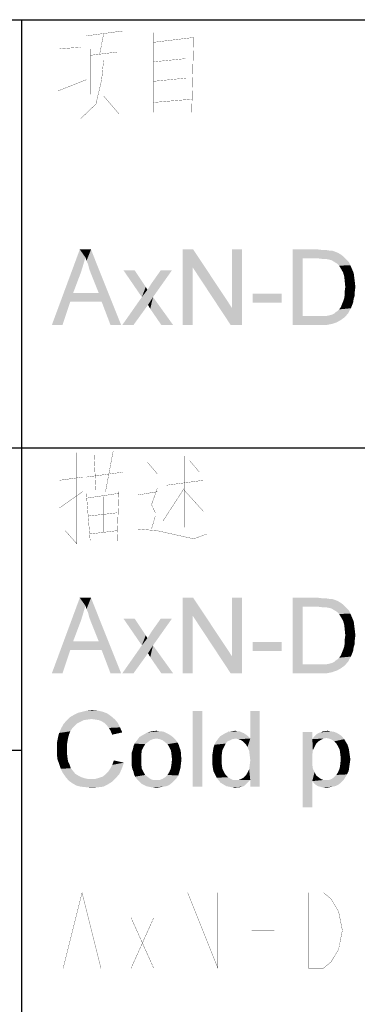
# Model space of a CAD drawing. Header units: millimetres. Extents: x 0 to 594, y 1 to 420.
# Tile 183 of 214: x 515 to 528, y 42 to 81. Entities that reach past the tile are written whole.
import ezdxf

# ---------------------------------------------------------------- set-up
doc = ezdxf.new("R2010")
doc.units = ezdxf.units.MM
doc.header["$LTSCALE"] = 32.67
doc.layers.add('61765N-2-A-2_DXF_FORMAT', color=7, linetype='CONTINUOUS')
doc.layers.add('DETAIL', color=7, linetype='CONTINUOUS')

msp = doc.modelspace()

# ---------------------------------------------------------------- linework, layer by layer
at = {"layer": '61765N-2-A-2_DXF_FORMAT', "color": 2, "linetype": 'Continuous'}
for p, q in [((409, 80.662), (584, 80.662)), ((515, 80.662), (515, 10)), ((409, 63.662), (584, 63.662)), ((409, 51.662), (515, 51.662))]:
    msp.add_line(p, q, dxfattribs=at)
at = {"layer": 'DETAIL', "color": 2, "linetype": 'Continuous', "const_width": 0.01}
for points in [[(517.5714, 80.0209), (519.0191, 80.2144)], [(520.2381, 76.9886), (520.2381, 80.1499)], [(518.1048, 79.3112), (518.2571, 80.0854)], [(520.2381, 79.7628), (521.8381, 79.9564)], [(521.8381, 80.0209), (521.7619, 76.9886)], [(516.5048, 79.5047), (517.3429, 79.5693)], [(516.9619, 78.0209), (516.9619, 79.5047)], [(517.7238, 79.5047), (517.7238, 77.6983)], [(517.7238, 79.2467), (518.7905, 79.3757)], [(518.7905, 79.5047), (518.7905, 77.6983)], [(518.2571, 79.0531), (518.181, 78.2789), (517.9524, 77.3112), (517.3429, 76.7305)], [(520.2381, 78.9886), (521.5333, 79.1176)], [(516.4286, 77.8273), (517.5714, 78.2789)], [(520.2381, 78.2144), (521.5333, 78.3435)], [(518.2571, 77.6338), (518.8667, 76.9241)], [(520.2381, 77.3757), (521.7619, 77.5047)], [(517.1905, 63.4684), (517.1905, 59.8556), (516.7333, 60.3717)], [(517.9524, 61.9846), (517.8762, 63.4039)], [(518.6381, 63.533), (518.3333, 61.9201)], [(521.4571, 63.3394), (521.4571, 60.5007)], [(520.0095, 63.0814), (520.3905, 62.6297)], [(521.6857, 63.1459), (522.0667, 62.6943)], [(517.5714, 62.5007), (519.0191, 62.6943)], [(517.4191, 62.5007), (516.5048, 62.3717)], [(520.7714, 62.1781), (522.2191, 62.3717)], [(516.5048, 61.2749), (517.4191, 61.9201)], [(517.5714, 61.8556), (517.7238, 59.9846)], [(518.8667, 61.8556), (517.5714, 61.662)], [(518.7905, 59.9201), (518.8667, 61.9201)], [(519.6286, 61.791), (520.3905, 61.9201)], [(520.3905, 62.0491), (520.1619, 61.4039), (520.3143, 61.0814), (520.3143, 60.9523), (520.1619, 60.4362)], [(521.4571, 62.0491), (520.6191, 60.7588)], [(521.4571, 61.9846), (522.2191, 61.1459)], [(518.2571, 61.7265), (518.2571, 60.3072)], [(517.6476, 60.9523), (518.7905, 61.0814)], [(517.7238, 60.2426), (518.7905, 60.3717)], [(519.6286, 60.4362), (520.3905, 60.3717), (521.8381, 60.0491)], [(521.8381, 60.0491), (522.3714, 60.2426)], [(516.65, 43), (517.4, 46), (518.15, 43)], [(521.6, 43), (521.6, 46), (522.8, 43), (522.8, 46)], [(526.4, 46), (527, 46), (527.3, 45.75), (527.45, 45.5), (527.6, 45.25), (527.75, 44.5), (527.6, 43.75), (527.45, 43.5), (527.3, 43.25), (527, 43), (526.4, 43), (526.4, 46)], [(519.35, 45), (520.25, 43)], [(519.35, 43), (520.25, 45)], [(524.15, 44.5), (525.05, 44.5)], [(516.95, 44), (517.85, 44)]]:
    msp.add_lwpolyline(points, dxfattribs=at)
at = {"layer": 'DETAIL', "color": 2, "linetype": 'Continuous'}
for points in [[(517.5333, 71.2259), (516.2, 68.537), (517.3111, 71.537)], [(517.5333, 71.2259), (517.4444, 70.9148), (516.2, 68.537)], [(517.3111, 71.537), (517.7556, 71.537), (517.5333, 71.2259)], [(517.5778, 71.0926), (517.5333, 71.2259), (517.7556, 71.537)], [(517.6444, 70.937), (517.5778, 71.0926), (517.7556, 71.537)], [(517.6889, 70.7592), (517.6444, 70.937), (517.7556, 71.537)], [(517.7556, 70.5814), (517.6889, 70.7592), (517.7556, 71.537)], [(518.0667, 69.8037), (517.7556, 70.5814), (517.7556, 71.537)], [(518.1778, 69.4703), (518.0667, 69.8037), (517.7556, 71.537)], [(518.5333, 68.537), (518.1778, 69.4703), (517.7556, 71.537)], [(518.5333, 68.537), (517.7556, 71.537), (518.9556, 68.537)], [(521.8222, 71.537), (521.8, 70.8259), (521.4, 68.537)], [(521.8222, 71.537), (521.4, 68.537), (521.4, 71.537)], [(521.8, 70.8259), (521.8222, 71.537), (523.3556, 69.2259)], [(523.3111, 68.537), (523.3556, 69.2259), (523.7556, 71.537)], [(523.3111, 68.537), (523.7556, 71.537), (523.7556, 68.537)], [(523.7556, 71.537), (523.3556, 69.2259), (523.3556, 71.537)], [(525.7778, 71.537), (526.8, 71.537), (526.1778, 71.1814)], [(526.1778, 71.1814), (525.7778, 68.537), (525.7778, 71.537)], [(526.1778, 71.1814), (526.1778, 68.8926), (525.7778, 68.537)], [(526.8, 71.537), (526.9778, 71.5148), (526.1778, 71.1814)], [(527.1111, 71.5148), (527.2444, 71.4926), (526.1778, 71.1814)], [(526.9778, 71.5148), (527.1111, 71.5148), (526.1778, 71.1814)], [(527.3333, 71.4926), (527.4667, 71.4481), (526.1778, 71.1814)], [(527.2444, 71.4926), (527.3333, 71.4926), (526.1778, 71.1814)], [(527.4667, 71.4481), (527.5778, 71.4037), (526.1778, 71.1814)], [(527.5778, 71.4037), (527.6889, 71.337), (526.1778, 71.1814)], [(527.6889, 71.337), (527.7778, 71.2703), (526.1778, 71.1814)], [(526.8, 71.1814), (526.1778, 71.1814), (527.7778, 71.2703)], [(526.9778, 71.1592), (526.8, 71.1814), (527.7778, 71.2703)], [(527.1111, 71.1592), (526.9778, 71.1592), (527.7778, 71.2703)], [(527.1111, 71.1592), (527.7778, 71.2703), (527.8889, 71.1592)], [(527.8889, 71.1592), (527.2222, 71.137), (527.1111, 71.1592)], [(527.3111, 71.1148), (527.2222, 71.137), (527.8889, 71.1592)], [(527.4222, 71.0481), (527.3111, 71.1148), (527.8889, 71.1592)], [(527.4222, 71.0481), (527.8889, 71.1592), (528, 71.0481)], [(517.4444, 70.9148), (517.3556, 70.6259), (516.2, 68.537)], [(521.4, 68.537), (521.8, 70.8259), (521.8, 68.537)], [(523.3556, 69.2259), (523.3111, 68.537), (521.8, 70.8259)], [(528, 71.0481), (527.5333, 70.9814), (527.4222, 71.0481)], [(527.5333, 70.9814), (528, 71.0481), (528.0667, 70.9148)], [(528.0667, 70.9148), (527.6222, 70.8926), (527.5333, 70.9814)], [(527.6889, 70.7814), (527.6222, 70.8926), (528.0667, 70.9148)], [(527.6889, 70.7814), (528.0667, 70.9148), (528.1333, 70.7592)], [(528.1333, 70.7592), (527.7778, 70.6259), (527.6889, 70.7814)], [(517.3556, 70.6259), (517.0444, 69.8037), (516.2, 68.537)], [(519.4889, 70.7148), (519.7778, 69.6481), (519.0444, 70.7148)], [(519.4889, 70.7148), (519.8444, 70.1814), (519.7778, 69.6481)], [(519.7778, 69.6481), (520, 69.937), (520.9778, 70.7148)], [(519.7778, 69.6481), (520.9778, 70.7148), (520.2222, 69.6481)], [(520, 69.937), (520.0889, 70.0703), (520.9778, 70.7148)], [(520.0889, 70.0703), (520.1556, 70.1814), (520.9778, 70.7148)], [(520.9778, 70.7148), (520.1556, 70.1814), (520.5333, 70.7148)], [(527.7778, 70.6259), (528.1333, 70.7592), (528.2, 70.6037)], [(528.2, 70.6037), (527.8222, 70.4703), (527.7778, 70.6259)], [(527.8222, 70.4703), (528.2, 70.6037), (528.2222, 70.4259)], [(528.2222, 70.4259), (527.8444, 70.2703), (527.8222, 70.4703)], [(527.8444, 70.2703), (528.2222, 70.4259), (528.2444, 70.2481)], [(519.8444, 70.1814), (519.9333, 70.0481), (519.7778, 69.6481)], [(519.9333, 70.0481), (520, 69.937), (519.7778, 69.6481)], [(528.2444, 70.2481), (527.8667, 70.0481), (527.8444, 70.2703)], [(528.2667, 70.0481), (527.8444, 69.8926), (527.8667, 70.0481)], [(527.8444, 69.8926), (528.2667, 70.0481), (528.2444, 69.8703)], [(527.8667, 70.0481), (528.2444, 70.2481), (528.2667, 70.0481)], [(517.0444, 69.8037), (516.9333, 69.4703), (516.2, 68.537)], [(517.0444, 69.8037), (518.0667, 69.8037), (516.9333, 69.4703)], [(518.1778, 69.4703), (516.9333, 69.4703), (518.0667, 69.8037)], [(520.2222, 69.6481), (520.0222, 69.337), (519, 68.537)], [(520.2222, 69.6481), (519, 68.537), (519.7778, 69.6481)], [(520.1111, 69.1814), (520.0222, 69.337), (520.2222, 69.6481)], [(520.5556, 68.537), (520.1111, 69.1814), (520.2222, 69.6481)], [(520.5556, 68.537), (520.2222, 69.6481), (521.0222, 68.537)], [(525.3333, 69.7814), (524.1778, 69.4259), (524.1778, 69.7814)], [(524.1778, 69.4259), (525.3333, 69.7814), (525.3333, 69.4259)], [(528.2, 69.5814), (527.7778, 69.4703), (527.8222, 69.6037)], [(528.2444, 69.7148), (527.8222, 69.6037), (527.8444, 69.737)], [(527.8222, 69.6037), (528.2444, 69.7148), (528.2, 69.5814)], [(528.2444, 69.8703), (527.8444, 69.737), (527.8444, 69.8926)], [(527.8444, 69.737), (528.2444, 69.8703), (528.2444, 69.7148)], [(516.2, 68.537), (516.9333, 69.4703), (516.6222, 68.537)], [(519, 68.537), (520.0222, 69.337), (519.4444, 68.537)], [(527.5556, 69.0926), (527.6222, 69.1592), (528.0889, 69.2037)], [(527.5556, 69.0926), (528.0889, 69.2037), (528.0222, 69.0926)], [(528.0889, 69.2037), (527.6222, 69.1592), (527.6889, 69.2481)], [(528.1333, 69.3148), (527.6889, 69.2481), (527.7333, 69.3592)], [(527.6889, 69.2481), (528.1333, 69.3148), (528.0889, 69.2037)], [(528.1778, 69.4259), (527.7333, 69.3592), (527.7778, 69.4703)], [(527.7333, 69.3592), (528.1778, 69.4259), (528.1333, 69.3148)], [(527.7778, 69.4703), (528.2, 69.5814), (528.1778, 69.4259)], [(527.0889, 68.8926), (527.8444, 68.8481), (525.7778, 68.537)], [(526.9556, 68.8926), (527.0889, 68.8926), (525.7778, 68.537)], [(526.8222, 68.8926), (526.9556, 68.8926), (525.7778, 68.537)], [(526.1778, 68.8926), (526.8222, 68.8926), (525.7778, 68.537)], [(527.8444, 68.8481), (527.6889, 68.737), (525.7778, 68.537)], [(527.0889, 68.8926), (527.2, 68.9148), (527.9778, 69.0037)], [(527.0889, 68.8926), (527.9778, 69.0037), (527.8444, 68.8481)], [(527.2, 68.9148), (527.2889, 68.937), (527.9778, 69.0037)], [(527.2889, 68.937), (527.3556, 68.9592), (527.9778, 69.0037)], [(527.9778, 69.0037), (527.3556, 68.9592), (527.4444, 69.0037)], [(527.4444, 69.0037), (527.4889, 69.0481), (528.0222, 69.0926)], [(527.4444, 69.0037), (528.0222, 69.0926), (527.9778, 69.0037)], [(528.0222, 69.0926), (527.4889, 69.0481), (527.5556, 69.0926)], [(527.6889, 68.737), (527.5333, 68.6481), (525.7778, 68.537)], [(527.5333, 68.6481), (527.3333, 68.5814), (525.7778, 68.537)], [(526.8444, 68.537), (525.7778, 68.537), (527.3333, 68.5814)], [(526.8444, 68.537), (527.3333, 68.5814), (527.1111, 68.537)], [(517.5333, 57.3949), (516.2, 54.706), (517.3111, 57.706)], [(517.3111, 57.706), (517.7556, 57.706), (517.5333, 57.3949)], [(517.5778, 57.2616), (517.5333, 57.3949), (517.7556, 57.706)], [(517.6444, 57.106), (517.5778, 57.2616), (517.7556, 57.706)], [(517.6889, 56.9282), (517.6444, 57.106), (517.7556, 57.706)], [(517.7556, 56.7504), (517.6889, 56.9282), (517.7556, 57.706)], [(518.0667, 55.9727), (517.7556, 56.7504), (517.7556, 57.706)], [(518.1778, 55.6393), (518.0667, 55.9727), (517.7556, 57.706)], [(518.5333, 54.706), (518.1778, 55.6393), (517.7556, 57.706)], [(518.5333, 54.706), (517.7556, 57.706), (518.9556, 54.706)], [(521.8222, 57.706), (521.8, 56.9949), (521.4, 54.706)], [(521.8222, 57.706), (521.4, 54.706), (521.4, 57.706)], [(521.8, 56.9949), (521.8222, 57.706), (523.3556, 55.3949)], [(523.3111, 54.706), (523.3556, 55.3949), (523.7556, 57.706)], [(523.3111, 54.706), (523.7556, 57.706), (523.7556, 54.706)], [(523.7556, 57.706), (523.3556, 55.3949), (523.3556, 57.706)], [(525.7778, 57.706), (526.8, 57.706), (526.1778, 57.3504)], [(526.1778, 57.3504), (525.7778, 54.706), (525.7778, 57.706)], [(526.8, 57.706), (526.9778, 57.6838), (526.1778, 57.3504)], [(527.1111, 57.6838), (527.2444, 57.6616), (526.1778, 57.3504)], [(526.9778, 57.6838), (527.1111, 57.6838), (526.1778, 57.3504)], [(527.3333, 57.6616), (527.4667, 57.6171), (526.1778, 57.3504)], [(527.2444, 57.6616), (527.3333, 57.6616), (526.1778, 57.3504)], [(527.4667, 57.6171), (527.5778, 57.5727), (526.1778, 57.3504)], [(527.5778, 57.5727), (527.6889, 57.506), (526.1778, 57.3504)], [(527.6889, 57.506), (527.7778, 57.4393), (526.1778, 57.3504)], [(517.5333, 57.3949), (517.4444, 57.0838), (516.2, 54.706)], [(517.4444, 57.0838), (517.3556, 56.7949), (516.2, 54.706)], [(526.1778, 57.3504), (526.1778, 55.0616), (525.7778, 54.706)], [(526.8, 57.3504), (526.1778, 57.3504), (527.7778, 57.4393)], [(526.9778, 57.3282), (526.8, 57.3504), (527.7778, 57.4393)], [(527.1111, 57.3282), (526.9778, 57.3282), (527.7778, 57.4393)], [(527.1111, 57.3282), (527.7778, 57.4393), (527.8889, 57.3282)], [(527.8889, 57.3282), (527.2222, 57.306), (527.1111, 57.3282)], [(527.3111, 57.2838), (527.2222, 57.306), (527.8889, 57.3282)], [(527.4222, 57.2171), (527.3111, 57.2838), (527.8889, 57.3282)], [(527.4222, 57.2171), (527.8889, 57.3282), (528, 57.2171)], [(528, 57.2171), (527.5333, 57.1504), (527.4222, 57.2171)], [(527.5333, 57.1504), (528, 57.2171), (528.0667, 57.0838)], [(528.0667, 57.0838), (527.6222, 57.0616), (527.5333, 57.1504)], [(527.6889, 56.9504), (527.6222, 57.0616), (528.0667, 57.0838)], [(527.6889, 56.9504), (528.0667, 57.0838), (528.1333, 56.9282)], [(517.3556, 56.7949), (517.0444, 55.9727), (516.2, 54.706)], [(519.4889, 56.8838), (519.7778, 55.8171), (519.0444, 56.8838)], [(519.4889, 56.8838), (519.8444, 56.3504), (519.7778, 55.8171)], [(519.7778, 55.8171), (520, 56.106), (520.9778, 56.8838)], [(519.7778, 55.8171), (520.9778, 56.8838), (520.2222, 55.8171)], [(520, 56.106), (520.0889, 56.2393), (520.9778, 56.8838)], [(520.0889, 56.2393), (520.1556, 56.3504), (520.9778, 56.8838)], [(520.9778, 56.8838), (520.1556, 56.3504), (520.5333, 56.8838)], [(521.4, 54.706), (521.8, 56.9949), (521.8, 54.706)], [(523.3556, 55.3949), (523.3111, 54.706), (521.8, 56.9949)], [(528.1333, 56.9282), (527.7778, 56.7949), (527.6889, 56.9504)], [(527.7778, 56.7949), (528.1333, 56.9282), (528.2, 56.7727)], [(528.2, 56.7727), (527.8222, 56.6393), (527.7778, 56.7949)], [(527.8222, 56.6393), (528.2, 56.7727), (528.2222, 56.5949)], [(519.8444, 56.3504), (519.9333, 56.2171), (519.7778, 55.8171)], [(528.2222, 56.5949), (527.8444, 56.4393), (527.8222, 56.6393)], [(527.8444, 56.4393), (528.2222, 56.5949), (528.2444, 56.4171)], [(528.2444, 56.4171), (527.8667, 56.2171), (527.8444, 56.4393)], [(527.8667, 56.2171), (528.2444, 56.4171), (528.2667, 56.2171)], [(517.0444, 55.9727), (516.9333, 55.6393), (516.2, 54.706)], [(517.0444, 55.9727), (518.0667, 55.9727), (516.9333, 55.6393)], [(518.1778, 55.6393), (516.9333, 55.6393), (518.0667, 55.9727)], [(519.9333, 56.2171), (520, 56.106), (519.7778, 55.8171)], [(525.3333, 55.9504), (524.1778, 55.5949), (524.1778, 55.9504)], [(524.1778, 55.5949), (525.3333, 55.9504), (525.3333, 55.5949)], [(528.2667, 56.2171), (527.8444, 56.0616), (527.8667, 56.2171)], [(527.8444, 56.0616), (528.2667, 56.2171), (528.2444, 56.0393)], [(528.2444, 56.0393), (527.8444, 55.906), (527.8444, 56.0616)], [(527.8444, 55.906), (528.2444, 56.0393), (528.2444, 55.8838)], [(516.2, 54.706), (516.9333, 55.6393), (516.6222, 54.706)], [(520.2222, 55.8171), (520.0222, 55.506), (519, 54.706)], [(520.2222, 55.8171), (519, 54.706), (519.7778, 55.8171)], [(520.1111, 55.3504), (520.0222, 55.506), (520.2222, 55.8171)], [(520.5556, 54.706), (520.1111, 55.3504), (520.2222, 55.8171)], [(520.5556, 54.706), (520.2222, 55.8171), (521.0222, 54.706)], [(528.1333, 55.4838), (527.6889, 55.4171), (527.7333, 55.5282)], [(528.1778, 55.5949), (527.7333, 55.5282), (527.7778, 55.6393)], [(527.7333, 55.5282), (528.1778, 55.5949), (528.1333, 55.4838)], [(528.2, 55.7504), (527.7778, 55.6393), (527.8222, 55.7727)], [(527.7778, 55.6393), (528.2, 55.7504), (528.1778, 55.5949)], [(528.2444, 55.8838), (527.8222, 55.7727), (527.8444, 55.906)], [(527.8222, 55.7727), (528.2444, 55.8838), (528.2, 55.7504)], [(519, 54.706), (520.0222, 55.506), (519.4444, 54.706)], [(527.0889, 55.0616), (527.2, 55.0838), (527.9778, 55.1727)], [(527.0889, 55.0616), (527.9778, 55.1727), (527.8444, 55.0171)], [(527.2, 55.0838), (527.2889, 55.106), (527.9778, 55.1727)], [(527.2889, 55.106), (527.3556, 55.1282), (527.9778, 55.1727)], [(527.9778, 55.1727), (527.3556, 55.1282), (527.4444, 55.1727)], [(527.4444, 55.1727), (527.4889, 55.2171), (528.0222, 55.2616)], [(527.4444, 55.1727), (528.0222, 55.2616), (527.9778, 55.1727)], [(528.0222, 55.2616), (527.4889, 55.2171), (527.5556, 55.2616)], [(527.5556, 55.2616), (527.6222, 55.3282), (528.0889, 55.3727)], [(527.5556, 55.2616), (528.0889, 55.3727), (528.0222, 55.2616)], [(528.0889, 55.3727), (527.6222, 55.3282), (527.6889, 55.4171)], [(527.6889, 55.4171), (528.1333, 55.4838), (528.0889, 55.3727)], [(527.0889, 55.0616), (527.8444, 55.0171), (525.7778, 54.706)], [(526.9556, 55.0616), (527.0889, 55.0616), (525.7778, 54.706)], [(526.8222, 55.0616), (526.9556, 55.0616), (525.7778, 54.706)], [(526.1778, 55.0616), (526.8222, 55.0616), (525.7778, 54.706)], [(527.8444, 55.0171), (527.6889, 54.906), (525.7778, 54.706)], [(527.6889, 54.906), (527.5333, 54.8171), (525.7778, 54.706)], [(527.5333, 54.8171), (527.3333, 54.7504), (525.7778, 54.706)], [(526.8444, 54.706), (525.7778, 54.706), (527.3333, 54.7504)], [(526.8444, 54.706), (527.3333, 54.7504), (527.1111, 54.706)], [(518.2222, 53.1838), (517.2444, 53.1393), (517.4222, 53.1838)], [(517.2444, 53.1393), (518.2222, 53.1838), (518.4, 53.1171)], [(518.0222, 53.2282), (517.4222, 53.1838), (517.6, 53.2282)], [(517.4222, 53.1838), (518.0222, 53.2282), (518.2222, 53.1838)], [(517.6, 53.2282), (517.8, 53.2504), (518.0222, 53.2282)], [(522.1778, 53.206), (521.8, 50.206), (521.8, 53.206)], [(521.8, 50.206), (522.1778, 53.206), (522.1778, 50.206)], [(523.9778, 51.7838), (524.0889, 52.1171), (524.4667, 53.206)], [(524.0444, 51.6282), (523.9778, 51.7838), (524.4667, 53.206)], [(524.0667, 51.4504), (524.0444, 51.6282), (524.4667, 53.206)], [(524.0444, 50.8949), (524.0667, 51.0727), (524.4667, 53.206)], [(524.0889, 50.4727), (524.0444, 50.8949), (524.4667, 53.206)], [(524.0889, 51.2504), (524.0667, 51.4504), (524.4667, 53.206)], [(524.0667, 51.0727), (524.0889, 51.2504), (524.4667, 53.206)], [(524.4667, 53.206), (524.0889, 52.1171), (524.0889, 53.206)], [(524.0889, 50.206), (524.0889, 50.4727), (524.4667, 53.206)], [(524.0889, 50.206), (524.4667, 53.206), (524.4667, 50.206)], [(517.3333, 52.7838), (516.6667, 52.6949), (516.7778, 52.8282)], [(517.3333, 52.7838), (517.2, 52.7171), (516.6667, 52.6949)], [(517.7778, 52.8949), (516.7778, 52.8282), (516.9111, 52.9616)], [(517.7778, 52.8949), (517.6222, 52.8727), (516.7778, 52.8282)], [(517.6222, 52.8727), (517.4667, 52.8504), (516.7778, 52.8282)], [(516.7778, 52.8282), (517.4667, 52.8504), (517.3333, 52.7838)], [(518.5556, 53.006), (516.9111, 52.9616), (517.0667, 53.0504)], [(517.7778, 52.8949), (516.9111, 52.9616), (518.5556, 53.006)], [(518.4, 53.1171), (517.0667, 53.0504), (517.2444, 53.1393)], [(517.0667, 53.0504), (518.4, 53.1171), (518.5556, 53.006)], [(517.9333, 52.8727), (517.7778, 52.8949), (518.5556, 53.006)], [(517.9333, 52.8727), (518.5556, 53.006), (518.7111, 52.8727)], [(518.7111, 52.8727), (518.0667, 52.8504), (517.9333, 52.8727)], [(518.1778, 52.806), (518.0667, 52.8504), (518.7111, 52.8727)], [(518.2889, 52.7393), (518.1778, 52.806), (518.7111, 52.8727)], [(518.2889, 52.7393), (518.7111, 52.8727), (518.8222, 52.7393)], [(517.0222, 52.5393), (516.9333, 52.406), (516.4889, 52.3393)], [(517.0222, 52.5393), (516.4889, 52.3393), (516.5778, 52.5393)], [(516.4889, 52.3393), (516.9333, 52.406), (516.8889, 52.2949)], [(517.1111, 52.6282), (516.5778, 52.5393), (516.6667, 52.6949)], [(516.5778, 52.5393), (517.1111, 52.6282), (517.0222, 52.5393)], [(516.6667, 52.6949), (517.2, 52.7171), (517.1111, 52.6282)], [(518.8222, 52.7393), (518.3778, 52.6504), (518.2889, 52.7393)], [(518.3778, 52.6504), (518.8222, 52.7393), (518.9111, 52.5616)], [(518.9111, 52.5616), (518.4667, 52.5393), (518.3778, 52.6504)], [(518.5333, 52.4282), (518.4667, 52.5393), (518.9111, 52.5616)], [(518.5333, 52.4282), (518.9111, 52.5616), (519, 52.3616)], [(519, 52.3616), (518.6, 52.2727), (518.5333, 52.4282)], [(520.5556, 52.406), (520.6667, 52.3838), (520, 52.3616)], [(520.4667, 52.406), (520.5556, 52.406), (520, 52.3616)], [(520.4667, 52.406), (520, 52.3616), (520.1778, 52.406)], [(520.1778, 52.406), (520.3556, 52.4282), (520.4667, 52.406)], [(523.5778, 52.406), (523.6667, 52.406), (523.2222, 52.3838)], [(523.5778, 52.406), (523.2222, 52.3838), (523.3556, 52.406)], [(523.2222, 52.3838), (523.6667, 52.406), (523.7556, 52.3616)], [(523.3556, 52.406), (523.4889, 52.4282), (523.5778, 52.406)], [(527.2889, 52.406), (527.4222, 52.3838), (526.8889, 52.3616)], [(527.0667, 52.406), (527.2889, 52.406), (526.8889, 52.3616)], [(527.0667, 52.406), (526.8889, 52.3616), (526.9778, 52.406)], [(527.0667, 52.406), (527.1556, 52.4282), (527.2889, 52.406)], [(516.8444, 52.1393), (516.4, 51.9393), (516.4444, 52.1616)], [(516.8444, 52.1393), (516.8222, 52.006), (516.4, 51.9393)], [(516.4, 51.9393), (516.8222, 52.006), (516.8, 51.8727)], [(516.8889, 52.2949), (516.4444, 52.1616), (516.4889, 52.3393)], [(516.4444, 52.1616), (516.8889, 52.2949), (516.8444, 52.1393)], [(520.0222, 51.9838), (519.4889, 51.9171), (519.5556, 52.006)], [(520.2222, 52.0949), (520.1111, 52.0504), (519.5556, 52.006)], [(520.2222, 52.0949), (519.5556, 52.006), (519.6222, 52.0949)], [(519.5556, 52.006), (520.1111, 52.0504), (520.0222, 51.9838)], [(521, 52.1838), (520.3556, 52.1171), (519.6222, 52.0949)], [(521, 52.1838), (519.6222, 52.0949), (519.6889, 52.1838)], [(519.6222, 52.0949), (520.3556, 52.1171), (520.2222, 52.0949)], [(520.9111, 52.2504), (519.6889, 52.1838), (519.8444, 52.2727)], [(519.6889, 52.1838), (520.9111, 52.2504), (521, 52.1838)], [(520.7556, 52.3393), (519.8444, 52.2727), (520, 52.3616)], [(520.7556, 52.3393), (520.8444, 52.2949), (519.8444, 52.2727)], [(519.8444, 52.2727), (520.8444, 52.2949), (520.9111, 52.2504)], [(520, 52.3616), (520.6667, 52.3838), (520.7556, 52.3393)], [(520.3556, 52.1171), (521, 52.1838), (521.0667, 52.1171)], [(521.0667, 52.1171), (520.4889, 52.0949), (520.3556, 52.1171)], [(520.6, 52.0504), (520.4889, 52.0949), (521.0667, 52.1171)], [(520.6, 52.0504), (521.0667, 52.1171), (521.1333, 52.0504)], [(521.1333, 52.0504), (520.6889, 51.9838), (520.6, 52.0504)], [(520.6889, 51.9838), (521.1333, 52.0504), (521.2, 51.9616)], [(523.1778, 52.006), (523.1111, 51.9171), (522.6667, 51.8727)], [(523.1778, 52.006), (522.6667, 51.8727), (522.7333, 52.006)], [(523.3778, 52.0949), (523.2889, 52.0504), (522.7333, 52.006)], [(523.3778, 52.0949), (522.7333, 52.006), (522.8, 52.0949)], [(522.7333, 52.006), (523.2889, 52.0504), (523.1778, 52.006)], [(523.5111, 52.1171), (522.8, 52.0949), (522.8889, 52.206)], [(522.8, 52.0949), (523.5111, 52.1171), (523.3778, 52.0949)], [(523.9778, 52.2282), (522.8889, 52.206), (523, 52.2727)], [(523.5111, 52.1171), (522.8889, 52.206), (523.9778, 52.2282)], [(523.8222, 52.3393), (523, 52.2727), (523.1111, 52.3393)], [(523, 52.2727), (523.8222, 52.3393), (523.9778, 52.2282)], [(523.7556, 52.3616), (523.1111, 52.3393), (523.2222, 52.3838)], [(523.1111, 52.3393), (523.7556, 52.3616), (523.8222, 52.3393)], [(523.5111, 52.1171), (523.9778, 52.2282), (524.0889, 52.1171)], [(524.0889, 52.1171), (523.6222, 52.0949), (523.5111, 52.1171)], [(523.7333, 52.0504), (523.6222, 52.0949), (524.0889, 52.1171)], [(523.8222, 51.9838), (523.7333, 52.0504), (524.0889, 52.1171)], [(523.9111, 51.8949), (523.8222, 51.9838), (524.0889, 52.1171)], [(523.9778, 51.7838), (523.9111, 51.8949), (524.0889, 52.1171)], [(526.5556, 52.3838), (526.5556, 52.0949), (526.1778, 49.3838)], [(526.5556, 52.3838), (526.1778, 49.3838), (526.1778, 52.3838)], [(526.5556, 52.0949), (526.5778, 51.6504), (526.1778, 49.3838)], [(527.1111, 52.1393), (526.5556, 52.0949), (526.6, 52.1616)], [(527.1111, 52.1393), (527, 52.1171), (526.5556, 52.0949)], [(526.5556, 52.0949), (527, 52.1171), (526.9111, 52.0727)], [(526.5556, 52.0949), (526.9111, 52.0727), (526.8, 52.006)], [(526.5556, 52.0949), (526.8, 52.006), (526.7111, 51.9171)], [(526.5556, 52.0949), (526.7111, 51.9171), (526.5778, 51.6504)], [(527.7333, 52.206), (526.6, 52.1616), (526.6667, 52.2282)], [(527.1111, 52.1393), (526.6, 52.1616), (527.7333, 52.206)], [(527.6444, 52.2727), (526.6667, 52.2282), (526.7333, 52.2949)], [(526.6667, 52.2282), (527.6444, 52.2727), (527.7333, 52.206)], [(527.5333, 52.3393), (526.7333, 52.2949), (526.8, 52.3393)], [(526.7333, 52.2949), (527.5333, 52.3393), (527.6444, 52.2727)], [(526.8, 52.3393), (526.8889, 52.3616), (527.4222, 52.3838)], [(526.8, 52.3393), (527.4222, 52.3838), (527.5333, 52.3393)], [(527.2222, 52.1171), (527.1111, 52.1393), (527.7333, 52.206)], [(527.2222, 52.1171), (527.7333, 52.206), (527.8222, 52.0949)], [(527.8222, 52.0949), (527.3333, 52.0727), (527.2222, 52.1171)], [(527.4222, 52.006), (527.3333, 52.0727), (527.8222, 52.0949)], [(527.4222, 52.006), (527.8222, 52.0949), (527.8889, 51.9838)], [(527.8889, 51.9838), (527.5111, 51.9171), (527.4222, 52.006)], [(516.8, 51.8727), (516.4, 51.7171), (516.4, 51.9393)], [(516.4, 51.7171), (516.8, 51.8727), (516.8, 51.7171)], [(516.8, 51.7171), (516.8, 51.5393), (516.4, 51.5171)], [(516.8, 51.7171), (516.4, 51.5171), (516.4, 51.7171)], [(519.7778, 51.6504), (519.3778, 51.5616), (519.4222, 51.6949)], [(519.3778, 51.5616), (519.7778, 51.6504), (519.7556, 51.4727)], [(519.8444, 51.7838), (519.4222, 51.6949), (519.4444, 51.806)], [(519.4222, 51.6949), (519.8444, 51.7838), (519.7778, 51.6504)], [(519.9111, 51.8949), (519.4444, 51.806), (519.4889, 51.9171)], [(519.4444, 51.806), (519.9111, 51.8949), (519.8444, 51.7838)], [(519.4889, 51.9171), (520.0222, 51.9838), (519.9111, 51.8949)], [(521.2, 51.9616), (520.8, 51.8949), (520.6889, 51.9838)], [(520.8, 51.8949), (521.2, 51.9616), (521.2444, 51.8727)], [(521.2444, 51.8727), (520.8667, 51.7838), (520.8, 51.8949)], [(520.8667, 51.7838), (521.2444, 51.8727), (521.2667, 51.7838)], [(521.2667, 51.7838), (520.9333, 51.6504), (520.8667, 51.7838)], [(521.2667, 51.7838), (521.3111, 51.6727), (520.9333, 51.6504)], [(520.9333, 51.6504), (521.3111, 51.6727), (521.3333, 51.5616)], [(521.3333, 51.5616), (520.9556, 51.4949), (520.9333, 51.6504)], [(522.9778, 51.6504), (522.6, 51.5838), (522.6222, 51.7393)], [(522.6, 51.5838), (522.9778, 51.6504), (522.9556, 51.4727)], [(523.0444, 51.7838), (522.6222, 51.7393), (522.6667, 51.8727)], [(522.6222, 51.7393), (523.0444, 51.7838), (522.9778, 51.6504)], [(522.6667, 51.8727), (523.1111, 51.9171), (523.0444, 51.7838)], [(526.5778, 51.6504), (526.5556, 51.4727), (526.1778, 49.3838)], [(526.7111, 51.9171), (526.6444, 51.7838), (526.5778, 51.6504)], [(527.5111, 51.9171), (527.8889, 51.9838), (527.9556, 51.8727)], [(527.9556, 51.8727), (527.5778, 51.806), (527.5111, 51.9171)], [(527.5778, 51.806), (527.9556, 51.8727), (528, 51.7393)], [(528, 51.7393), (527.6444, 51.6727), (527.5778, 51.806)], [(527.6444, 51.6727), (528, 51.7393), (528.0222, 51.606)], [(528.0222, 51.606), (527.6667, 51.4949), (527.6444, 51.6727)], [(516.4, 51.5171), (516.8, 51.5393), (516.8222, 51.3616)], [(516.8222, 51.3616), (516.4222, 51.2949), (516.4, 51.5171)], [(516.4222, 51.2949), (516.8222, 51.3616), (516.8444, 51.206)], [(516.8444, 51.206), (516.4889, 51.1171), (516.4222, 51.2949)], [(519.0667, 51.1616), (518.6, 51.0727), (518.6667, 51.2504)], [(519.7556, 51.4727), (519.3778, 51.4282), (519.3778, 51.5616)], [(519.3778, 51.2949), (519.3778, 51.4282), (519.7556, 51.4727)], [(519.3778, 51.2949), (519.7556, 51.4727), (519.7556, 51.2949)], [(519.7556, 51.2949), (519.3778, 51.1616), (519.3778, 51.2949)], [(519.3778, 51.1616), (519.7556, 51.2949), (519.7556, 51.0949)], [(520.9556, 51.4949), (521.3333, 51.5616), (521.3333, 51.4504)], [(521.3333, 51.4504), (520.9778, 51.2949), (520.9556, 51.4949)], [(521.3333, 51.1171), (520.9556, 51.0949), (520.9778, 51.2949)], [(521.3333, 51.4504), (521.3556, 51.3171), (520.9778, 51.2949)], [(520.9778, 51.2949), (521.3556, 51.3171), (521.3333, 51.1171)], [(522.9556, 51.4727), (522.5778, 51.4504), (522.6, 51.5838)], [(522.5778, 51.2727), (522.5778, 51.4504), (522.9556, 51.4727)], [(522.5778, 51.2727), (522.9556, 51.4727), (522.9556, 51.2727)], [(522.9556, 51.2727), (522.5778, 51.1171), (522.5778, 51.2727)], [(522.5778, 51.1171), (522.9556, 51.2727), (522.9556, 51.0949)], [(526.5556, 51.4727), (526.5556, 51.2727), (526.1778, 49.3838)], [(526.5556, 51.2727), (526.5556, 51.0727), (526.1778, 49.3838)], [(527.6667, 51.4949), (528.0222, 51.606), (528.0444, 51.4504)], [(528.0444, 51.4504), (527.6889, 51.3171), (527.6667, 51.4949)], [(528.0667, 51.2949), (527.6667, 51.0949), (527.6889, 51.3171)], [(528.0667, 51.2949), (528.0444, 51.1393), (527.6667, 51.0949)], [(527.6889, 51.3171), (528.0444, 51.4504), (528.0667, 51.2949)], [(516.4889, 51.1171), (516.8444, 51.206), (516.9111, 51.0727)], [(516.9111, 51.0727), (516.5556, 50.9171), (516.4889, 51.1171)], [(516.9111, 51.0727), (516.9556, 50.9393), (516.5556, 50.9171)], [(516.5556, 50.9171), (516.9556, 50.9393), (517.0444, 50.8282)], [(517.0444, 50.8282), (516.6444, 50.7393), (516.5556, 50.9171)], [(516.6444, 50.7393), (517.0444, 50.8282), (517.1333, 50.7171)], [(518.9778, 50.9171), (518.4444, 50.806), (518.5333, 50.9393)], [(518.4444, 50.806), (518.9778, 50.9171), (518.8889, 50.7171)], [(518.5333, 50.9393), (518.6, 51.0727), (519.0667, 51.1616)], [(518.5333, 50.9393), (519.0667, 51.1616), (518.9778, 50.9171)], [(519.7556, 51.0949), (519.3778, 51.0282), (519.3778, 51.1616)], [(519.4, 50.9171), (519.3778, 51.0282), (519.7556, 51.0949)], [(519.4, 50.9171), (519.7556, 51.0949), (519.7778, 50.9171)], [(519.7778, 50.9171), (519.4444, 50.806), (519.4, 50.9171)], [(519.4444, 50.806), (519.7778, 50.9171), (519.8444, 50.7838)], [(521.3111, 50.9393), (520.8667, 50.7838), (520.9333, 50.9393)], [(520.8667, 50.7838), (521.3111, 50.9393), (521.2667, 50.7838)], [(520.9333, 50.9393), (520.9556, 51.0949), (521.3333, 51.1171)], [(520.9333, 50.9393), (521.3333, 51.1171), (521.3111, 50.9393)], [(522.9556, 51.0949), (522.6, 50.9616), (522.5778, 51.1171)], [(522.6, 50.9616), (522.9556, 51.0949), (522.9778, 50.9171)], [(522.9778, 50.9171), (522.6222, 50.8282), (522.6, 50.9616)], [(522.6222, 50.8282), (522.9778, 50.9171), (523.0444, 50.7838)], [(523.0444, 50.7838), (522.6889, 50.6949), (522.6222, 50.8282)], [(524.0889, 50.4727), (523.9778, 50.7616), (524.0444, 50.8949)], [(526.5556, 51.0727), (526.5778, 50.9171), (526.1778, 49.3838)], [(526.5778, 50.9171), (526.6444, 50.7838), (526.1778, 49.3838)], [(528, 50.8282), (527.5778, 50.7838), (527.6444, 50.9393)], [(527.5778, 50.7838), (528, 50.8282), (527.9333, 50.6949)], [(528.0222, 50.9838), (527.6444, 50.9393), (527.6667, 51.0949)], [(527.6444, 50.9393), (528.0222, 50.9838), (528, 50.8282)], [(527.6667, 51.0949), (528.0444, 51.1393), (528.0222, 50.9838)], [(517.1333, 50.7171), (516.7556, 50.5838), (516.6444, 50.7393)], [(517.1333, 50.7171), (517.2444, 50.6504), (516.7556, 50.5838)], [(516.7556, 50.5838), (517.2444, 50.6504), (517.3778, 50.5838)], [(517.3778, 50.5838), (516.8667, 50.4504), (516.7556, 50.5838)], [(517.3778, 50.5838), (517.5111, 50.5393), (516.8667, 50.4504)], [(516.8667, 50.4504), (517.9333, 50.5171), (518.7556, 50.5616)], [(516.8667, 50.4504), (518.7556, 50.5616), (518.6, 50.406)], [(517.5111, 50.5393), (517.6222, 50.5171), (516.8667, 50.4504)], [(517.7778, 50.5171), (517.9333, 50.5171), (516.8667, 50.4504)], [(517.6222, 50.5171), (517.7778, 50.5171), (516.8667, 50.4504)], [(518.6, 50.406), (517.0222, 50.3393), (516.8667, 50.4504)], [(518.7556, 50.5616), (517.9333, 50.5171), (518.0889, 50.5616)], [(518.0889, 50.5616), (518.2222, 50.606), (518.8889, 50.7171)], [(518.0889, 50.5616), (518.8889, 50.7171), (518.7556, 50.5616)], [(518.2222, 50.606), (518.3333, 50.6949), (518.8889, 50.7171)], [(518.8889, 50.7171), (518.3333, 50.6949), (518.4444, 50.806)], [(519.8444, 50.7838), (519.4667, 50.6949), (519.4444, 50.806)], [(519.4667, 50.6949), (519.8444, 50.7838), (519.9111, 50.6727)], [(519.9111, 50.6727), (519.5111, 50.606), (519.4667, 50.6949)], [(519.5111, 50.606), (519.9111, 50.6727), (520.0222, 50.5838)], [(520.0222, 50.5838), (519.5778, 50.5171), (519.5111, 50.606)], [(519.5778, 50.5171), (520.0222, 50.5838), (520.1111, 50.5171)], [(520.1111, 50.5171), (519.6444, 50.4504), (519.5778, 50.5171)], [(520.1111, 50.5171), (520.2222, 50.4727), (519.6444, 50.4504)], [(520.3556, 50.4727), (520.4889, 50.4727), (519.6444, 50.4504)], [(520.2222, 50.4727), (520.3556, 50.4727), (519.6444, 50.4504)], [(521.0667, 50.4504), (519.6444, 50.4504), (520.4889, 50.4727)], [(521.0667, 50.4504), (519.7111, 50.3838), (519.6444, 50.4504)], [(519.7111, 50.3838), (521.0667, 50.4504), (520.9778, 50.3616)], [(520.4889, 50.4727), (520.6, 50.5171), (521.1556, 50.5393)], [(520.4889, 50.4727), (521.1556, 50.5393), (521.0667, 50.4504)], [(521.1556, 50.5393), (520.6, 50.5171), (520.7111, 50.5838)], [(521.2222, 50.6504), (520.7111, 50.5838), (520.8, 50.6727)], [(520.7111, 50.5838), (521.2222, 50.6504), (521.1556, 50.5393)], [(521.2667, 50.7838), (520.8, 50.6727), (520.8667, 50.7838)], [(520.8, 50.6727), (521.2667, 50.7838), (521.2222, 50.6504)], [(522.6889, 50.6949), (523.0444, 50.7838), (523.1111, 50.6727)], [(523.1111, 50.6727), (522.7556, 50.5616), (522.6889, 50.6949)], [(523.1111, 50.6727), (523.2, 50.5838), (522.7556, 50.5616)], [(522.7556, 50.5616), (523.2, 50.5838), (523.3111, 50.5171)], [(523.3111, 50.5171), (522.8222, 50.4727), (522.7556, 50.5616)], [(522.8222, 50.4727), (523.3111, 50.5171), (523.4, 50.4727)], [(523.4, 50.4727), (522.9111, 50.3616), (522.8222, 50.4727)], [(524.0889, 50.4727), (524.0222, 50.406), (522.9111, 50.3616)], [(523.6222, 50.4727), (524.0889, 50.4727), (522.9111, 50.3616)], [(523.5111, 50.4727), (523.6222, 50.4727), (522.9111, 50.3616)], [(523.4, 50.4727), (523.5111, 50.4727), (522.9111, 50.3616)], [(524.0889, 50.4727), (523.6222, 50.4727), (523.7333, 50.5171)], [(524.0889, 50.4727), (523.7333, 50.5171), (523.8222, 50.5616)], [(524.0889, 50.4727), (523.8222, 50.5616), (523.9111, 50.6504)], [(524.0889, 50.4727), (523.9111, 50.6504), (523.9778, 50.7616)], [(526.6444, 50.7838), (526.5556, 50.4282), (526.1778, 49.3838)], [(526.6444, 50.7838), (526.7111, 50.6504), (526.5556, 50.4282)], [(526.7111, 50.6504), (526.8, 50.5838), (526.5556, 50.4282)], [(526.8, 50.5838), (526.8889, 50.5171), (526.5556, 50.4282)], [(526.8889, 50.5171), (527, 50.4727), (526.5556, 50.4282)], [(526.5556, 50.4282), (527.8, 50.4727), (527.6889, 50.3616)], [(527.2222, 50.4727), (527.8, 50.4727), (526.5556, 50.4282)], [(527.1111, 50.4727), (527.2222, 50.4727), (526.5556, 50.4282)], [(527, 50.4727), (527.1111, 50.4727), (526.5556, 50.4282)], [(527.2222, 50.4727), (527.3333, 50.5171), (527.8667, 50.5838)], [(527.2222, 50.4727), (527.8667, 50.5838), (527.8, 50.4727)], [(527.8667, 50.5838), (527.3333, 50.5171), (527.4222, 50.5838)], [(527.4222, 50.5838), (527.5111, 50.6727), (527.9333, 50.6949)], [(527.4222, 50.5838), (527.9333, 50.6949), (527.8667, 50.5838)], [(527.9333, 50.6949), (527.5111, 50.6727), (527.5778, 50.7838)], [(517.0222, 50.3393), (518.6, 50.406), (518.4222, 50.2949)], [(518.4222, 50.2949), (517.1778, 50.2504), (517.0222, 50.3393)], [(517.3556, 50.206), (517.1778, 50.2504), (518.4222, 50.2949)], [(517.3556, 50.206), (518.4222, 50.2949), (518.2444, 50.206)], [(518.2444, 50.206), (517.5778, 50.1838), (517.3556, 50.206)], [(517.5778, 50.1838), (518.2444, 50.206), (518.0444, 50.1838)], [(518.0444, 50.1838), (517.8, 50.1616), (517.5778, 50.1838)], [(520.9778, 50.3616), (519.7778, 50.3171), (519.7111, 50.3838)], [(519.8667, 50.2727), (519.7778, 50.3171), (520.9778, 50.3616)], [(519.8667, 50.2727), (520.9778, 50.3616), (520.8667, 50.2727)], [(520.8667, 50.2727), (519.9556, 50.2282), (519.8667, 50.2727)], [(519.9556, 50.2282), (520.8667, 50.2727), (520.7556, 50.2282)], [(520.7556, 50.2282), (520.0444, 50.206), (519.9556, 50.2282)], [(520.0444, 50.206), (520.7556, 50.2282), (520.6222, 50.206)], [(520.6222, 50.206), (520.1556, 50.1838), (520.0444, 50.206)], [(520.2444, 50.1838), (520.1556, 50.1838), (520.6222, 50.206)], [(520.2444, 50.1838), (520.6222, 50.206), (520.4889, 50.1838)], [(520.4889, 50.1838), (520.3556, 50.1616), (520.2444, 50.1838)], [(522.9111, 50.3616), (524.0222, 50.406), (523.9556, 50.3393)], [(523.9556, 50.3393), (523.0222, 50.2949), (522.9111, 50.3616)], [(523.0222, 50.2949), (523.9556, 50.3393), (523.8889, 50.2727)], [(523.8889, 50.2727), (523.1333, 50.2282), (523.0222, 50.2949)], [(523.1333, 50.2282), (523.8889, 50.2727), (523.8222, 50.2282)], [(523.8222, 50.2282), (523.2444, 50.206), (523.1333, 50.2282)], [(523.2444, 50.206), (523.8222, 50.2282), (523.7556, 50.206)], [(523.7556, 50.206), (523.3556, 50.1838), (523.2444, 50.206)], [(523.5778, 50.1838), (523.3556, 50.1838), (523.7556, 50.206)], [(523.5778, 50.1838), (523.4889, 50.1616), (523.3556, 50.1838)], [(523.5778, 50.1838), (523.7556, 50.206), (523.6667, 50.1838)], [(526.1778, 49.3838), (526.5556, 50.4282), (526.5556, 49.3838)], [(527.6889, 50.3616), (526.6444, 50.3171), (526.5556, 50.4282)], [(526.6444, 50.3171), (527.6889, 50.3616), (527.6, 50.2949)], [(527.6, 50.2949), (526.7778, 50.2282), (526.6444, 50.3171)], [(526.7778, 50.2282), (527.6, 50.2949), (527.4667, 50.2282)], [(527.4667, 50.2282), (526.8667, 50.206), (526.7778, 50.2282)], [(526.8667, 50.206), (527.4667, 50.2282), (527.3556, 50.206)], [(527.3556, 50.206), (526.9333, 50.1838), (526.8667, 50.206)], [(527.0222, 50.1838), (526.9333, 50.1838), (527.3556, 50.206)], [(527.0222, 50.1838), (527.3556, 50.206), (527.2444, 50.1838)], [(527.2444, 50.1838), (527.1111, 50.1616), (527.0222, 50.1838)]]:
    msp.add_solid(points, dxfattribs=at)

doc.saveas('drawing.dxf')
